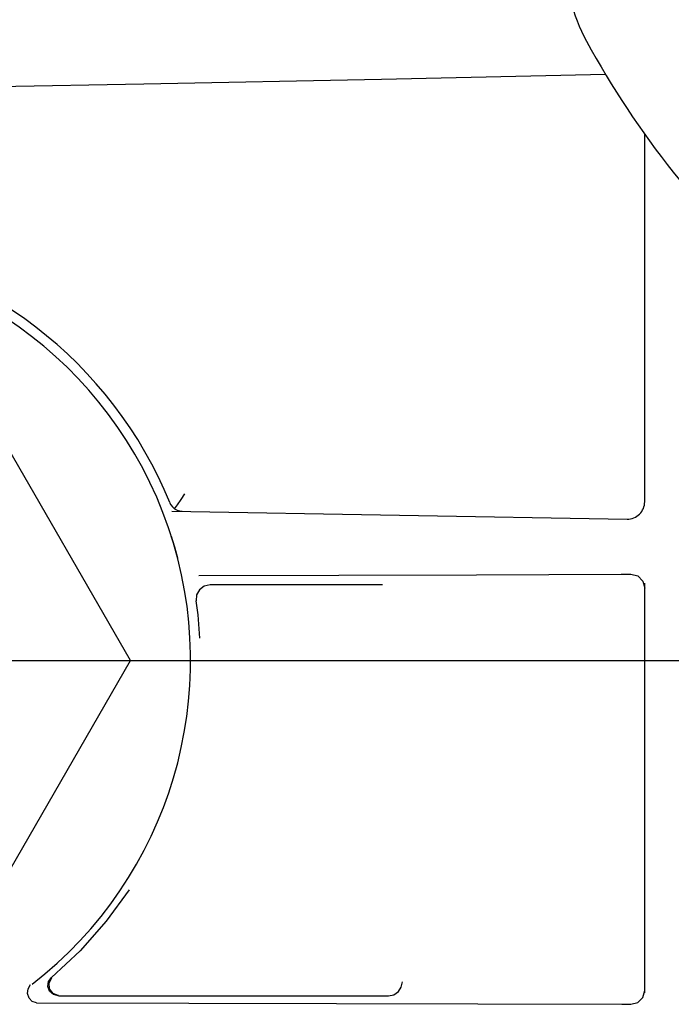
# Model space of a CAD drawing. Extents: x 2 to 36.4, y -1.5 to 23.3.
# Tile 11 of 24: x 11.049 to 11.955, y 16.448 to 17.817. Entities that reach past the tile are written whole.
import ezdxf

# ---------------------------------------------------------------- set-up
doc = ezdxf.new("R2010")
doc.units = 0
doc.header["$LTSCALE"] = 0.5
doc.header["$MEASUREMENT"] = 0
doc.layers.get('0').update_dxf_attribs({"linetype": 'CONTINUOUS'})

msp = doc.modelspace()

# ---------------------------------------------------------------- linework, layer by layer
for p, q in [((11.8633, 17.7402), (11.5516, 17.7336)), ((11.221, 17.7271), (10.778, 17.7188)), ((11.5516, 17.7336), (11.221, 17.7271)), ((11.9176, 17.1466), (11.9176, 17.6575)), ((11.2028, 16.9258), (10.9596, 17.347)), ((11.268, 17.1425), (11.2729, 17.1496)), ((11.2729, 17.1496), (11.2782, 17.1574)), ((11.2571, 17.1454), (11.2588, 17.1422)), ((11.2588, 17.1422), (11.2611, 17.1393)), ((11.2611, 17.1393), (11.264, 17.1368)), ((11.264, 17.1368), (11.268, 17.1425)), ((11.264, 17.1368), (11.2674, 17.1349)), ((11.2674, 17.1349), (11.271, 17.1338)), ((11.2603, 17.1336), (11.8934, 17.1226)), ((11.271, 17.1338), (11.2746, 17.1334)), ((11.2642, 17.0834), (11.2596, 17.0984)), ((11.2683, 17.0683), (11.2642, 17.0834)), ((11.2977, 17.0442), (11.4924, 17.0446)), ((11.4924, 17.0446), (11.6839, 17.0452)), ((11.6839, 17.0452), (11.8848, 17.0459)), ((11.8848, 17.0459), (11.8983, 17.0459)), ((11.8983, 17.0459), (11.9079, 17.0434)), ((11.9079, 17.0434), (11.915, 17.0363)), ((11.3051, 17.0292), (11.2985, 17.0243)), ((11.3132, 17.031), (11.3051, 17.0292)), ((11.5531, 17.031), (11.3132, 17.031)), ((11.915, 17.0363), (11.9176, 17.0267)), ((11.9176, 16.4641), (11.9176, 17.0332)), ((11.2946, 17.017), (11.2941, 17.009)), ((11.2985, 17.0243), (11.2946, 17.017)), ((10.8443, 16.9258), (16.6611, 16.9258)), ((10.9596, 16.5047), (11.2028, 16.9258)), ((11.2007, 16.6072), (11.1688, 16.5636)), ((11.1688, 16.5636), (11.1325, 16.5225)), ((11.1325, 16.5225), (11.0928, 16.4853)), ((11.0878, 16.4727), (11.0887, 16.4796)), ((11.0887, 16.4796), (11.0928, 16.4853)), ((11.0895, 16.4778), (11.0931, 16.4848)), ((11.0902, 16.4696), (11.0895, 16.4778)), ((11.5792, 16.4719), (11.5806, 16.4792)), ((11.0595, 16.4629), (11.0602, 16.4697)), ((11.0602, 16.4697), (11.0637, 16.4754)), ((11.0902, 16.4662), (11.0878, 16.4727)), ((11.0951, 16.463), (11.0902, 16.4696)), ((11.0954, 16.4616), (11.0902, 16.4662)), ((11.5687, 16.4614), (11.5751, 16.4657)), ((11.5751, 16.4657), (11.5792, 16.4719)), ((11.915, 16.4577), (11.9176, 16.4673)), ((11.0616, 16.4564), (11.0595, 16.4629)), ((11.0661, 16.4518), (11.0616, 16.4564)), ((11.072, 16.4501), (11.0661, 16.4518)), ((11.072, 16.4501), (11.2837, 16.4498)), ((11.1023, 16.4602), (11.0951, 16.463)), ((11.1022, 16.4599), (11.0954, 16.4616)), ((11.1024, 16.4602), (11.1023, 16.4602)), ((11.1024, 16.4602), (11.1024, 16.4602)), ((11.1024, 16.4599), (11.2167, 16.4599)), ((11.2167, 16.4599), (11.5613, 16.4599)), ((11.2837, 16.4498), (11.489, 16.4494)), ((11.5613, 16.4599), (11.5687, 16.4614)), ((11.8983, 16.4481), (11.9079, 16.4507)), ((11.9079, 16.4507), (11.915, 16.4577)), ((11.489, 16.4494), (11.6858, 16.4488)), ((11.6858, 16.4488), (11.8856, 16.4481)), ((11.8856, 16.4481), (11.8983, 16.4481))]:
    msp.add_line(p, q)
for centre, radius, start, end in [((12.0564, 17.906), 0.25, 180, 208.5308), ((12.931, 18.3815), 1.2455, 208.5308, 228.6229), ((10.7166, 16.9258), 0.5834, 22.1056, 83.0793), ((10.7166, 16.9258), 0.5696, 307.8409, 232.1591), ((11.8935, 17.1466), 0.0241, 269, 360), ((10.7166, 16.9258), 0.5834, 3.0461, 8.1932)]:
    msp.add_arc(centre, radius, start, end)

doc.saveas('drawing.dxf')
